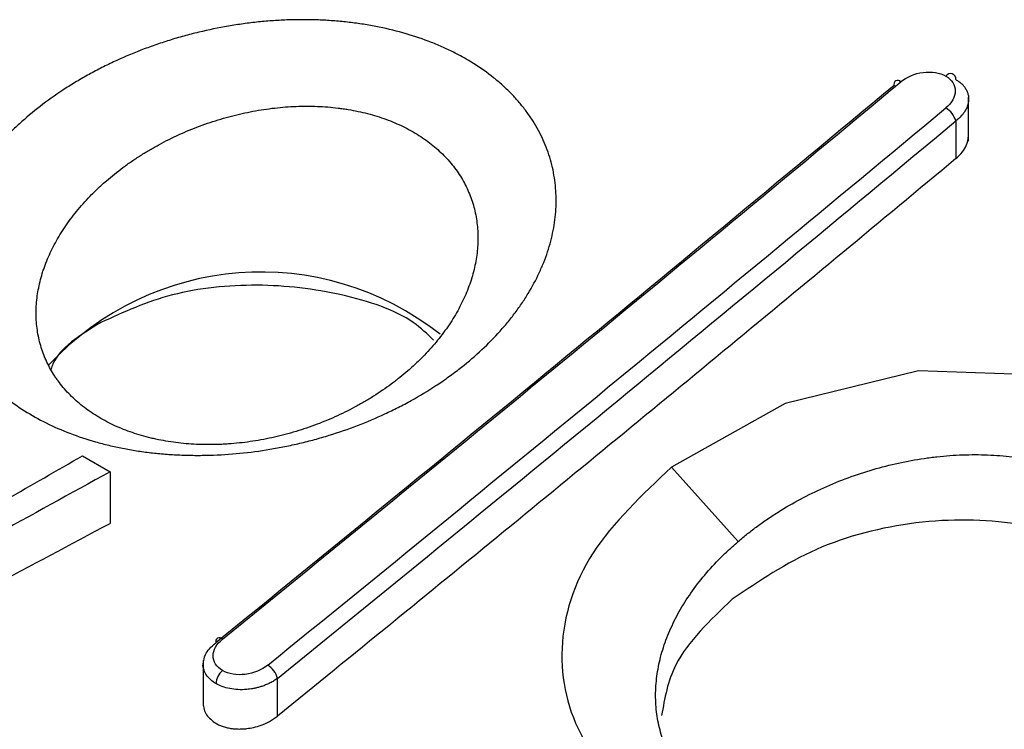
# Model space of a CAD drawing. Header units: millimetres. Extents: x -0.57 to 0.95, y -0.4 to 0.71.
# Tile 151 of 256: x 0.6124 to 0.6293, y -0.2275 to -0.2153. Entities that reach past the tile are written whole.
import ezdxf

# ---------------------------------------------------------------- set-up
doc = ezdxf.new("R2010")
doc.units = ezdxf.units.MM
doc.layers.add('FORMAT', color=7, linetype='Continuous')

msp = doc.modelspace()

# ---------------------------------------------------------------- linework, layer by layer
at = {"layer": 'FORMAT', "color": 7, "linetype": 'Continuous', "lineweight": 25}
for p, q in [((0.628731, -0.217408), (0.628731, -0.216654)), ((0.628512, -0.217063), (0.628512, -0.217712)), ((0.613487, -0.222826), (0.613964, -0.223101)), ((0.623619, -0.223023), (0.624768, -0.2243)), ((0.613964, -0.223101), (0.613964, -0.223989)), ((0.615564, -0.226348), (0.615564, -0.227128)), ((0.616844, -0.227307), (0.616844, -0.226657))]:
    msp.add_line(p, q, dxfattribs=at)
at = {"layer": 'FORMAT', "color": 7, "linetype": 'Continuous', "lineweight": 25, "flags": 128}
msp.add_lwpolyline([(0.632238, -0.227652), (0.633156, -0.22664), (0.633688, -0.224991), (0.633315, -0.223416), (0.632793, -0.222734), (0.632074, -0.222165), (0.63118, -0.221728), (0.630154, -0.221444), (0.627867, -0.221364), (0.625576, -0.221924), (0.623619, -0.223023), (0.623619, -0.223023)], dxfattribs=at)
at = {"layer": 'FORMAT', "color": 7, "linetype": 'Continuous', "lineweight": 25}
for centre, radius, start, end in [((0.628418, -0.216342), 9.39501973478e-05, 354.845419, 146.617439), ((-0.169941, 0.741511), 1.246429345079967, 309.084929, 309.779169), ((0.627511, -0.216428), 6.37375117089e-05, 36.65031, 200.33805), ((-0.169164, 0.741062), 1.246429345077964, 309.084929, 309.779169), ((0.628138, -0.217172), 0.0003891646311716, 16.333922, 58.814243), ((0.616559, -0.224623), 0.0049595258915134, 51.612578, 137.251672), ((0.615845, -0.226023), 6.54349987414e-05, 38.056538, 199.439344), ((0.616477, -0.226757), 0.0003804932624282, 15.204309, 58.719899), ((0.616096, -0.226764), 0.0003131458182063, 129.558598, 177.076996)]:
    msp.add_arc(centre, radius, start, end, dxfattribs=at)
for points, knots in [([(0.6199602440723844, -0.2213381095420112), (0.6200855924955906, -0.2212409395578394), (0.6202044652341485, -0.2211407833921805), (0.6204294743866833, -0.220934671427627), (0.6205356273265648, -0.2208287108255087), (0.6206852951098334, -0.2206653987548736), (0.6207335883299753, -0.2206102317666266), (0.6208269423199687, -0.2204984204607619), (0.6208719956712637, -0.2204417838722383), (0.6209588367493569, -0.2203269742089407), (0.621000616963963, -0.2202687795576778), (0.6210799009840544, -0.2201522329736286), (0.6211176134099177, -0.2200936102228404), (0.6212247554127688, -0.2199170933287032), (0.6212884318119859, -0.2197982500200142), (0.6213723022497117, -0.2196184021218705), (0.6213983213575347, -0.2195581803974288), (0.6214464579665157, -0.2194371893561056), (0.6214685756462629, -0.219376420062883), (0.6215088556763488, -0.2192543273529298), (0.6215270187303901, -0.2191929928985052), (0.6215593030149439, -0.2190698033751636), (0.621573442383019, -0.2190077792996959), (0.6215973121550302, -0.2188846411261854), (0.6216071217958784, -0.2188232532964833), (0.6216225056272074, -0.2187009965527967), (0.6216280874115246, -0.2186401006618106), (0.6216385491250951, -0.2184581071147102), (0.6216371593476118, -0.2183377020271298), (0.6216224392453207, -0.2181584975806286), (0.621615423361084, -0.2180989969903), (0.621597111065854, -0.2179804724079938), (0.6215858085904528, -0.2179214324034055), (0.6215588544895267, -0.2178039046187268), (0.6215431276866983, -0.2177452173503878), (0.6215076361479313, -0.2176297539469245), (0.6214878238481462, -0.2175727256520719), (0.6214441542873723, -0.2174601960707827), (0.6214202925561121, -0.2174046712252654), (0.6213685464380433, -0.2172950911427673), (0.6213406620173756, -0.2172410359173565), (0.6212808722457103, -0.2171343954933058), (0.6212489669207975, -0.2170818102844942), (0.6211811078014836, -0.2169781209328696), (0.621145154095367, -0.2169270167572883), (0.6210691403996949, -0.2168263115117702), (0.6210290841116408, -0.2167767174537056), (0.6209447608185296, -0.2166790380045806), (0.6209004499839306, -0.2166309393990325), (0.6208087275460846, -0.2165374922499), (0.6207611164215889, -0.2164919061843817), (0.6206625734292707, -0.2164031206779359), (0.6206116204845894, -0.216359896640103), (0.6204537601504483, -0.2162337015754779), (0.6203418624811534, -0.2161541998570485), (0.6201639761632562, -0.2160419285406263), (0.6201030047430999, -0.2160056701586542), (0.6199776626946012, -0.2159355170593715), (0.6199133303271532, -0.215901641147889), (0.6197810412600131, -0.2158362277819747), (0.6197135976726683, -0.2158049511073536), (0.6195765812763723, -0.2157453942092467), (0.6195069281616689, -0.2157170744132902), (0.6192946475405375, -0.2156364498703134), (0.6191486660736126, -0.2155884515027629), (0.6188478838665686, -0.2155038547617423), (0.6186930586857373, -0.2154672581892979), (0.6184939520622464, -0.2154287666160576), (0.6184538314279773, -0.2154214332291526), (0.6183730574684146, -0.2154075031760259), (0.6183323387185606, -0.2154008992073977), (0.6182099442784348, -0.215382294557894), (0.6181279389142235, -0.2153714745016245), (0.6179630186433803, -0.2153529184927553), (0.6178801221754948, -0.2153451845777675), (0.6177134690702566, -0.2153327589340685), (0.6176297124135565, -0.2153280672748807), (0.6174613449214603, -0.2153217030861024), (0.6173767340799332, -0.215320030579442), (0.6172066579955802, -0.2153197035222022), (0.6171211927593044, -0.2153210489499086), (0.6169494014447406, -0.2153267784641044), (0.6168630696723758, -0.2153311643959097), (0.6166895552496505, -0.2153430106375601), (0.6166022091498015, -0.215350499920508), (0.6164286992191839, -0.2153683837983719), (0.6163421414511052, -0.2153788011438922), (0.616169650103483, -0.215402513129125), (0.6160836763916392, -0.2154158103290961), (0.6158265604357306, -0.2154599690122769), (0.6156562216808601, -0.2154950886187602), (0.6154023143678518, -0.2155562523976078), (0.6153179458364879, -0.2155780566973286), (0.6151497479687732, -0.2156245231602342), (0.6150659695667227, -0.2156491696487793), (0.6148987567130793, -0.2157014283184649), (0.6148157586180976, -0.2157289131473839), (0.6146519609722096, -0.2157862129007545), (0.6145709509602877, -0.2158160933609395), (0.6143307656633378, -0.2159092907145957), (0.6141742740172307, -0.2159762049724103), (0.613944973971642, -0.2160836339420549), (0.6138694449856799, -0.2161206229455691), (0.613720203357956, -0.2161969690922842), (0.6136464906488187, -0.216236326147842), (0.6135009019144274, -0.2163174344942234), (0.6134290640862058, -0.2163591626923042), (0.613287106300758, -0.2164451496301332), (0.613217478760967, -0.2164891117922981), (0.6130133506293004, -0.2166233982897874), (0.6128830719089, -0.2167163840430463), (0.6127586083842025, -0.2168126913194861)], [0.0174466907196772, 0.0174466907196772, 0.0174466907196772, 0.0174466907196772, 0.0179683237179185, 0.0179683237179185, 0.0184899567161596, 0.0184899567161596, 0.0187507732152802, 0.0187507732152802, 0.0190115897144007, 0.0190115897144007, 0.0192724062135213, 0.0192724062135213, 0.0195332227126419, 0.0195332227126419, 0.0200548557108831, 0.0200548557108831, 0.0203156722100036, 0.0203156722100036, 0.0205764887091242, 0.0205764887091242, 0.0208373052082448, 0.0208373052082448, 0.0210981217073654, 0.0210981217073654, 0.021358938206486, 0.021358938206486, 0.0216197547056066, 0.0216197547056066, 0.0221413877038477, 0.0221413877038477, 0.0224022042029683, 0.0224022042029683, 0.0226630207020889, 0.0226630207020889, 0.0229238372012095, 0.0229238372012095, 0.02318465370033, 0.02318465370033, 0.0234454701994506, 0.0234454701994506, 0.0237062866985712, 0.0237062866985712, 0.0239671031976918, 0.0239671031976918, 0.0242279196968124, 0.0242279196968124, 0.0244887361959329, 0.0244887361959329, 0.0247495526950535, 0.0247495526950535, 0.0250103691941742, 0.0250103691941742, 0.0252711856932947, 0.0252711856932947, 0.0257928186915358, 0.0257928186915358, 0.0260536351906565, 0.0260536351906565, 0.0263144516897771, 0.0263144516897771, 0.0265752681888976, 0.0265752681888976, 0.0268360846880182, 0.0268360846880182, 0.0273577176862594, 0.0273577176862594, 0.0278793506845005, 0.0278793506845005, 0.0280097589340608, 0.0280097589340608, 0.0281401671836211, 0.0281401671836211, 0.0284009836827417, 0.0284009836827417, 0.0286618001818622, 0.0286618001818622, 0.0289226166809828, 0.0289226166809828, 0.0291834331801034, 0.0291834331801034, 0.029444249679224, 0.029444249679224, 0.0297050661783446, 0.0297050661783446, 0.0299658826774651, 0.0299658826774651, 0.0302266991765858, 0.0302266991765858, 0.0304875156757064, 0.0304875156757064, 0.0310091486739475, 0.0310091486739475, 0.031269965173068, 0.031269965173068, 0.0315307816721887, 0.0315307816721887, 0.0317915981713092, 0.0317915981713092, 0.0320524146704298, 0.0320524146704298, 0.032574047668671, 0.032574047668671, 0.0328348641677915, 0.0328348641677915, 0.0330956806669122, 0.0330956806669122, 0.0333564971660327, 0.0333564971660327, 0.0336173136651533, 0.0336173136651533, 0.0341389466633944, 0.0341389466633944, 0.0341389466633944, 0.0341389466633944]), ([(0.6275618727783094, -0.2163900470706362), (0.6276629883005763, -0.216305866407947), (0.6278043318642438, -0.2162461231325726), (0.6280909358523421, -0.2162083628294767), (0.6282367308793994, -0.2162313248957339), (0.628339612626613, -0.2162907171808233)], [0, 0, 0, 0, 0.5, 0.5, 1, 1, 1, 1]), ([(0.6283396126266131, -0.2162907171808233), (0.6284439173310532, -0.2163509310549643), (0.6285016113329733, -0.2164454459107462), (0.6284998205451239, -0.216648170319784), (0.6284401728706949, -0.216755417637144), (0.6283396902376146, -0.2168390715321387)], [0, 0, 0, 0, 0.5, 0.5, 1, 1, 1, 1]), ([(0.6285116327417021, -0.2163508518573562), (0.6285300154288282, -0.2163622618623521), (0.6285670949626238, -0.2163852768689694), (0.6286146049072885, -0.2164257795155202), (0.6286556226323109, -0.2164706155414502), (0.6286887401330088, -0.2165198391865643), (0.6287130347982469, -0.2165728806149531), (0.6287286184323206, -0.2166291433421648), (0.6287303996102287, -0.2166682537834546), (0.6287312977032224, -0.2166879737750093)], [0, 0, 0, 0, 0.135699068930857, 0.2737172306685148, 0.4140966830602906, 0.5568775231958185, 0.7020978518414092, 0.8497938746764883, 1, 1, 1, 1]), ([(0.6287312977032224, -0.2166879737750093), (0.628730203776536, -0.2167075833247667), (0.6287278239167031, -0.2167502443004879), (0.6287080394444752, -0.2168198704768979), (0.6286694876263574, -0.2168979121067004), (0.6286066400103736, -0.2169824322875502), (0.6285444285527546, -0.2170348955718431), (0.6285116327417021, -0.2170625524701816)], [0, 0, 0, 0, 0.1480352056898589, 0.3220536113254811, 0.5220590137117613, 0.7480454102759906, 0.9999999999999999, 0.9999999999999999, 0.9999999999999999, 0.9999999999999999]), ([(0.6127586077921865, -0.2168126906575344), (0.6126341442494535, -0.2169089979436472), (0.6125154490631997, -0.21700864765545), (0.6123461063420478, -0.2171631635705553), (0.6122911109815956, -0.2172155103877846), (0.6121840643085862, -0.2173219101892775), (0.6121320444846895, -0.2173759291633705), (0.612030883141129, -0.2174858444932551), (0.6119820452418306, -0.2175414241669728), (0.6118883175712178, -0.2176532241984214), (0.6118433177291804, -0.2177095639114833), (0.6117139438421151, -0.2178797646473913), (0.6116351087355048, -0.2179948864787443), (0.611527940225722, -0.2181700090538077), (0.6114940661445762, -0.2182287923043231), (0.6114300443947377, -0.2183471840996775), (0.6113998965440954, -0.2184067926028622), (0.6113433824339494, -0.2185268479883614), (0.6113170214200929, -0.2185872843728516), (0.6112803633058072, -0.218678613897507), (0.6112686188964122, -0.2187091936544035), (0.6112462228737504, -0.2187702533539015), (0.6112355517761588, -0.218800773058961), (0.6111848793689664, -0.2189532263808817), (0.611152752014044, -0.2190748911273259), (0.6111050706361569, -0.2193175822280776), (0.6110895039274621, -0.2194386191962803), (0.6110786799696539, -0.2196197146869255), (0.6110771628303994, -0.2196800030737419), (0.61107837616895, -0.219800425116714), (0.6110811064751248, -0.2198605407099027), (0.611090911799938, -0.2199806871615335), (0.6110980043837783, -0.2200406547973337), (0.6111163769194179, -0.2201589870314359), (0.6111276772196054, -0.220217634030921), (0.6111678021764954, -0.2203916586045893), (0.6112028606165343, -0.2205054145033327), (0.6112678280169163, -0.2206725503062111), (0.6112915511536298, -0.2207276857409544), (0.6113431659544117, -0.2208367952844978), (0.6113710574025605, -0.2208907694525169), (0.611431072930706, -0.2209975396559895), (0.6114631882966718, -0.2210503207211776), (0.6115146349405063, -0.2211286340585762), (0.6115323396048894, -0.2211546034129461), (0.6115686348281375, -0.2212059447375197), (0.6115872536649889, -0.221231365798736), (0.6116826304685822, -0.2213570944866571), (0.6117662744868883, -0.2214535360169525), (0.6119479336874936, -0.2216382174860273), (0.612045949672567, -0.2217264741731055), (0.6122564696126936, -0.2218947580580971), (0.6123689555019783, -0.221974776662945), (0.6126090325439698, -0.2221263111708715), (0.6127345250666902, -0.2221964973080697), (0.6129959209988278, -0.2223260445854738), (0.6131318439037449, -0.2223854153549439), (0.6134140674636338, -0.2224934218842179), (0.6135603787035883, -0.2225420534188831), (0.6137498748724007, -0.2225959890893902), (0.6137881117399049, -0.2226064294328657), (0.6138652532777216, -0.2226266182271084), (0.6139041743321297, -0.2226363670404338), (0.6140212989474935, -0.2226644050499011), (0.6141000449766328, -0.2226815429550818), (0.6142588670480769, -0.2227127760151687), (0.6143389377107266, -0.2227268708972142), (0.6145003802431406, -0.2227520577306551), (0.61458175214, -0.2227631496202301), (0.6147457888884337, -0.2227823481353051), (0.6148284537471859, -0.2227904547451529), (0.6149950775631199, -0.2228036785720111), (0.6150790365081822, -0.2228087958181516), (0.6152482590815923, -0.2228160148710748), (0.6153335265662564, -0.2228181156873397), (0.6154624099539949, -0.2228189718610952), (0.615505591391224, -0.2228188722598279), (0.6155919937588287, -0.2228179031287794), (0.6156351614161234, -0.2228170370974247), (0.6158509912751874, -0.2228107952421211), (0.6160234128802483, -0.222799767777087), (0.616367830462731, -0.2227659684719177), (0.616539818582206, -0.2227432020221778), (0.6167974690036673, -0.2227002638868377), (0.616883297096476, -0.222684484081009), (0.6170548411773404, -0.2226499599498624), (0.6171405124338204, -0.2226312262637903), (0.6173119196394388, -0.2225907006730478), (0.6173970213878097, -0.2225690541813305), (0.6175655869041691, -0.2225231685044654), (0.6176491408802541, -0.2224989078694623), (0.6178975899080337, -0.2224222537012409), (0.6180603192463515, -0.2223659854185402), (0.6183800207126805, -0.2222432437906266), (0.6185370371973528, -0.2221767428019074), (0.6187680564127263, -0.2220692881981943), (0.6188443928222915, -0.2220321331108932), (0.6189954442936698, -0.2219552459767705), (0.6190697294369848, -0.2219157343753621), (0.6192887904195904, -0.2217940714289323), (0.6194301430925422, -0.2217086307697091), (0.6196346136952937, -0.2215743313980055), (0.6197015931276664, -0.2215284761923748), (0.6198331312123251, -0.2214346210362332), (0.6198975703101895, -0.2213866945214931), (0.619960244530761, -0.2213381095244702)], [0.0007544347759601, 0.0007544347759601, 0.0007544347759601, 0.0007544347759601, 0.0012760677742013, 0.0012760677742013, 0.0015368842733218, 0.0015368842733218, 0.0017977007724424, 0.0017977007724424, 0.002058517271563, 0.002058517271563, 0.0023193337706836, 0.0023193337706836, 0.0028409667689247, 0.0028409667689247, 0.0031017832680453, 0.0031017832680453, 0.0033625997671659, 0.0033625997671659, 0.0036234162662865, 0.0036234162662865, 0.0037538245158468, 0.0037538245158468, 0.0038842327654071, 0.0038842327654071, 0.0044058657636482, 0.0044058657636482, 0.0049274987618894, 0.0049274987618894, 0.00518831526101, 0.00518831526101, 0.0054491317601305, 0.0054491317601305, 0.0057099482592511, 0.0057099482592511, 0.0059707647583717, 0.0059707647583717, 0.0064923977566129, 0.0064923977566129, 0.0067532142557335, 0.0067532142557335, 0.007014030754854, 0.007014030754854, 0.0072748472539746, 0.0072748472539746, 0.0074052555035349, 0.0074052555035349, 0.0075356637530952, 0.0075356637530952, 0.0080572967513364, 0.0080572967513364, 0.0085789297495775, 0.0085789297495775, 0.0091005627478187, 0.0091005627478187, 0.0096221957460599, 0.0096221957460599, 0.010143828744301, 0.010143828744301, 0.0106654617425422, 0.0106654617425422, 0.0107958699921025, 0.0107958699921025, 0.0109262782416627, 0.0109262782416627, 0.0111870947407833, 0.0111870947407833, 0.0114479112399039, 0.0114479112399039, 0.0117087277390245, 0.0117087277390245, 0.0119695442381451, 0.0119695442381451, 0.0122303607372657, 0.0122303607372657, 0.0124911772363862, 0.0124911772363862, 0.0126215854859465, 0.0126215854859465, 0.0127519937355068, 0.0127519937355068, 0.013273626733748, 0.013273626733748, 0.0137952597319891, 0.0137952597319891, 0.0140560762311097, 0.0140560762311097, 0.0143168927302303, 0.0143168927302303, 0.0145777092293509, 0.0145777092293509, 0.0148385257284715, 0.0148385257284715, 0.0153601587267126, 0.0153601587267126, 0.0158817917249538, 0.0158817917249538, 0.0161426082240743, 0.0161426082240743, 0.016403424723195, 0.016403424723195, 0.0169250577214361, 0.0169250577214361, 0.0171858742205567, 0.0171858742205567, 0.0174466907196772, 0.0174466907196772, 0.0174466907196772, 0.0174466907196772]), ([(0.6139020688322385, -0.2180912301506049), (0.6139916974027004, -0.2180136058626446), (0.6140855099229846, -0.2179383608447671), (0.6142324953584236, -0.2178292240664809), (0.6142826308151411, -0.2177934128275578), (0.6143848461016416, -0.2177231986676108), (0.6144365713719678, -0.217689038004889), (0.6145413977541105, -0.2176224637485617), (0.6145944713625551, -0.2175900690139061), (0.6147019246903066, -0.2175270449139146), (0.6147563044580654, -0.2174964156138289), (0.614921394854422, -0.2174071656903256), (0.6150340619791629, -0.2173511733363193), (0.6152069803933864, -0.2172725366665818), (0.6152653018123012, -0.2172472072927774), (0.6153832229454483, -0.2171983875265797), (0.615442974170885, -0.2171748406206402), (0.6155633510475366, -0.2171297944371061), (0.6156236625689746, -0.2171084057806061), (0.6157447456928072, -0.2170677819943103), (0.6158054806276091, -0.2170485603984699), (0.6159882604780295, -0.2169941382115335), (0.6161108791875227, -0.2169621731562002), (0.6162959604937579, -0.2169207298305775), (0.6163578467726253, -0.2169080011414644), (0.6164820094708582, -0.2168847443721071), (0.6165443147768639, -0.2168742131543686), (0.6166692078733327, -0.2168554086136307), (0.6167320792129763, -0.2168471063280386), (0.616856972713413, -0.2168329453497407), (0.6169191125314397, -0.2168270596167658), (0.6170427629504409, -0.2168176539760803), (0.6171042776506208, -0.2168141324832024), (0.6172266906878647, -0.2168094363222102), (0.6172875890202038, -0.2168082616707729), (0.6174087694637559, -0.2168082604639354), (0.6174690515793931, -0.2168094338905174), (0.6175889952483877, -0.2168141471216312), (0.6176486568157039, -0.216817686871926), (0.6177673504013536, -0.2168271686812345), (0.6178263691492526, -0.21683310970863), (0.6179144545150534, -0.2168438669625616), (0.6179437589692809, -0.216847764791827), (0.6180018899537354, -0.2168561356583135), (0.6180307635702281, -0.2168606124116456), (0.6181740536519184, -0.216884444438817), (0.6182854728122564, -0.2169081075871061), (0.6185019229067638, -0.2169644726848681), (0.6186069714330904, -0.216997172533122), (0.6187597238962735, -0.2170530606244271), (0.6188098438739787, -0.2170728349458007), (0.618908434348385, -0.217114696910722), (0.6189569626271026, -0.2171368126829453), (0.6190521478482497, -0.217183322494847), (0.6190984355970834, -0.2172075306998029), (0.6191886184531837, -0.217257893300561), (0.6192324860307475, -0.2172840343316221), (0.6193604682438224, -0.2173652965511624), (0.6194409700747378, -0.217423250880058), (0.6195545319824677, -0.217515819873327), (0.6195911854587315, -0.2175476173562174), (0.6196620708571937, -0.217613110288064), (0.6196963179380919, -0.2176468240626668), (0.6197622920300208, -0.217716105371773), (0.6197941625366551, -0.2177518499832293), (0.619854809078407, -0.2178246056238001), (0.6198836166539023, -0.2178616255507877), (0.6199382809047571, -0.2179369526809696), (0.6199641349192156, -0.217975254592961), (0.6200129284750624, -0.2180531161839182), (0.6200358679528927, -0.2180926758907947), (0.6200788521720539, -0.2181730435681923), (0.6200988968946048, -0.2182138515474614), (0.6201360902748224, -0.2182967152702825), (0.6201532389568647, -0.2183387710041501), (0.6201846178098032, -0.2184241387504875), (0.6201988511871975, -0.2184674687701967), (0.6202243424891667, -0.2185553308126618), (0.620235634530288, -0.2186000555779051), (0.6202549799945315, -0.2186897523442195), (0.6202630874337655, -0.2187348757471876), (0.6202762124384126, -0.2188255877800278), (0.6202812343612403, -0.2188711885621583), (0.6202917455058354, -0.2190087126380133), (0.6202926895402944, -0.2191013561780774), (0.6202850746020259, -0.2192417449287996), (0.620281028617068, -0.2192887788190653), (0.6202698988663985, -0.2193833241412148), (0.6202628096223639, -0.219430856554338), (0.6202455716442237, -0.2195263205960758), (0.6202353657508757, -0.2195744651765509), (0.6202120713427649, -0.2196702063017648), (0.6201989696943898, -0.2197179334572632), (0.6201699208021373, -0.2198130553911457), (0.6201539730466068, -0.2198604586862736), (0.6201192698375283, -0.2199549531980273), (0.6201005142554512, -0.2200020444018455), (0.6200400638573, -0.220142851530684), (0.6199941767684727, -0.2202361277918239), (0.6199169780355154, -0.2203750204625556), (0.6198898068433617, -0.2204212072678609), (0.6198326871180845, -0.220513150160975), (0.6198025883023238, -0.2205591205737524), (0.6197400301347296, -0.2206499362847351), (0.6197075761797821, -0.2206947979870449), (0.6196403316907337, -0.2207834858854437), (0.6196055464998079, -0.2208273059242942), (0.6194977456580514, -0.2209572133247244), (0.6194212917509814, -0.2210417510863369), (0.6192880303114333, -0.2211774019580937), (0.6192338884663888, -0.2212297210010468), (0.6191778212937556, -0.2212811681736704)], [0.0176320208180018, 0.0176320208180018, 0.0176320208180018, 0.0176320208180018, 0.018153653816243, 0.018153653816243, 0.0184144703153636, 0.0184144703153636, 0.0186752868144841, 0.0186752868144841, 0.0189361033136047, 0.0189361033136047, 0.0191969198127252, 0.0191969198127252, 0.0197185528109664, 0.0197185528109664, 0.019979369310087, 0.019979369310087, 0.0202401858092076, 0.0202401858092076, 0.0205010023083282, 0.0205010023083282, 0.0207618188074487, 0.0207618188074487, 0.0212834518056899, 0.0212834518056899, 0.0215442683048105, 0.0215442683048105, 0.0218050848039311, 0.0218050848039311, 0.0220659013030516, 0.0220659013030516, 0.0223267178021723, 0.0223267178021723, 0.0225875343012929, 0.0225875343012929, 0.0228483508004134, 0.0228483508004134, 0.023109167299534, 0.023109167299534, 0.0233699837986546, 0.0233699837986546, 0.0236308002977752, 0.0236308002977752, 0.0237612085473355, 0.0237612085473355, 0.0238916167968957, 0.0238916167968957, 0.0244132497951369, 0.0244132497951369, 0.024934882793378, 0.024934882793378, 0.0251956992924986, 0.0251956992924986, 0.0254565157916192, 0.0254565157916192, 0.0257173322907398, 0.0257173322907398, 0.0259781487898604, 0.0259781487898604, 0.0264997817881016, 0.0264997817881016, 0.0267605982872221, 0.0267605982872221, 0.0270214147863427, 0.0270214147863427, 0.0272822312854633, 0.0272822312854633, 0.0275430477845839, 0.0275430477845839, 0.0278038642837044, 0.0278038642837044, 0.028064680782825, 0.028064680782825, 0.0283254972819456, 0.0283254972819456, 0.0285863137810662, 0.0285863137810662, 0.0288471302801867, 0.0288471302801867, 0.0291079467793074, 0.0291079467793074, 0.0293687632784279, 0.0293687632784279, 0.0296295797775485, 0.0296295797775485, 0.0301512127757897, 0.0301512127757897, 0.0304120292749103, 0.0304120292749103, 0.0306728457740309, 0.0306728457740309, 0.0309336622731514, 0.0309336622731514, 0.031194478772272, 0.031194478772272, 0.0314552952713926, 0.0314552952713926, 0.0317161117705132, 0.0317161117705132, 0.0322377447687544, 0.0322377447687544, 0.0324985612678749, 0.0324985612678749, 0.0327593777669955, 0.0327593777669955, 0.033020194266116, 0.033020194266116, 0.0332810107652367, 0.0332810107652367, 0.0338026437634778, 0.0338026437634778, 0.0341389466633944, 0.0341389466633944, 0.0341389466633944, 0.0341389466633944]), ([(0.6285116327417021, -0.2177118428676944), (0.6285514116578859, -0.2176744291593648), (0.6286256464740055, -0.2176046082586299), (0.6287084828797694, -0.2174703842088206), (0.6287218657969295, -0.2173755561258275), (0.6287298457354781, -0.2173190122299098)], [0, 0, 0, 0, 0.3179146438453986, 0.5932875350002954, 1, 1, 1, 1]), ([(0.6285116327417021, -0.2177118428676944), (0.627864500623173, -0.218249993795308), (0.6265702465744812, -0.2193262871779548), (0.6246273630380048, -0.2209336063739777), (0.6226834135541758, -0.2225357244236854), (0.620738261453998, -0.2241319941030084), (0.6187920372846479, -0.2257230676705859), (0.617493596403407, -0.2267790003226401), (0.6168443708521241, -0.2273069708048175)], [0, 0, 0, 0, 0.1666688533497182, 0.3333350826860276, 0.5000000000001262, 0.6666649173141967, 0.8333311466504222, 1, 1, 1, 1]), ([(0.6190833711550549, -0.2213654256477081), (0.6190382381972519, -0.2214045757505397), (0.618991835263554, -0.2214432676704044), (0.6188971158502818, -0.2215191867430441), (0.6188488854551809, -0.2215563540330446), (0.6187016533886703, -0.2216654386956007), (0.618599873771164, -0.2217351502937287), (0.6184421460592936, -0.2218349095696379), (0.6183886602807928, -0.2218673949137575), (0.6182799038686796, -0.2219307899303), (0.6182249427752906, -0.2219615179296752), (0.6180586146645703, -0.2220506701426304), (0.6179455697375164, -0.2221062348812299), (0.6177154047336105, -0.2222096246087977), (0.6175982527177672, -0.2222574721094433), (0.6174193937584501, -0.2223234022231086), (0.6173592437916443, -0.2223444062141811), (0.617237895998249, -0.2223844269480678), (0.6171766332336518, -0.2224034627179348), (0.6170532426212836, -0.2224394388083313), (0.6169915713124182, -0.222456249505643), (0.6168680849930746, -0.2224876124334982), (0.6168063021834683, -0.2225021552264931), (0.6166208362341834, -0.2225424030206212), (0.6164970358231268, -0.2225647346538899), (0.6162491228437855, -0.2226003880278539), (0.6161250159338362, -0.2226137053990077), (0.6159696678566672, -0.2226245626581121), (0.6159385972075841, -0.2226264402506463), (0.6158764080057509, -0.2226296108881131), (0.615845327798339, -0.2226308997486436), (0.6157525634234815, -0.2226338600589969), (0.6156911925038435, -0.2226346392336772), (0.6155693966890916, -0.2226338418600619), (0.6155089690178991, -0.222632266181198), (0.6153890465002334, -0.2226267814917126), (0.6153295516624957, -0.2226228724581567), (0.6152114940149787, -0.2226127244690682), (0.6151529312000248, -0.2226064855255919), (0.615036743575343, -0.2225916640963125), (0.6149791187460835, -0.2225830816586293), (0.6148648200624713, -0.2225635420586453), (0.6148081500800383, -0.2225525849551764), (0.6147238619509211, -0.2225343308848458), (0.6146958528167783, -0.2225279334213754), (0.614640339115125, -0.2225145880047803), (0.6146128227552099, -0.2225076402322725), (0.6144764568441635, -0.222471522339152), (0.6143711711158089, -0.2224382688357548), (0.6141680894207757, -0.2223632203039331), (0.6140702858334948, -0.2223214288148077), (0.6138822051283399, -0.2222292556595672), (0.6137919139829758, -0.2221788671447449), (0.6136191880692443, -0.2220692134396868), (0.6135382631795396, -0.2220109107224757), (0.6133868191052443, -0.2218875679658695), (0.6133163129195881, -0.2218225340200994), (0.6131856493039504, -0.2216857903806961), (0.613125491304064, -0.2216140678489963), (0.6130569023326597, -0.2215201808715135), (0.6130435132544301, -0.2215011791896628), (0.6130174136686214, -0.2214627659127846), (0.6130046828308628, -0.2214433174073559), (0.6129676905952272, -0.2213846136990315), (0.61294460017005, -0.2213449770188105), (0.6129014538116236, -0.2212646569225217), (0.6128814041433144, -0.2212239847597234), (0.6128443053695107, -0.2211416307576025), (0.6128272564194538, -0.2210999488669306), (0.6127805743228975, -0.2209733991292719), (0.6127553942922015, -0.2208870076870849), (0.6127265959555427, -0.220754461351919), (0.6127184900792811, -0.2207097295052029), (0.6127053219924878, -0.220619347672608), (0.6127002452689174, -0.220573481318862), (0.6126932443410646, -0.2204814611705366), (0.612691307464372, -0.2204353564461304), (0.612690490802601, -0.2203428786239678), (0.6126916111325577, -0.2202965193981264), (0.6126994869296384, -0.2201570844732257), (0.6127107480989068, -0.2200636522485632), (0.6127451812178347, -0.2198758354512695), (0.6127683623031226, -0.2197814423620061), (0.6128049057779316, -0.21966285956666), (0.6128126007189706, -0.2196391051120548), (0.6128287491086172, -0.2195915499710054), (0.6128372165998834, -0.2195677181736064), (0.6128636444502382, -0.219496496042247), (0.6128826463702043, -0.2194493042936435), (0.6129233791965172, -0.2193554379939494), (0.6129451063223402, -0.2193087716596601), (0.6129912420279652, -0.2192159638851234), (0.6130156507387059, -0.2191698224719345), (0.6130928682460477, -0.2190321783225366), (0.6131496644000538, -0.2189414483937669), (0.6132428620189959, -0.2188069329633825), (0.6132752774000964, -0.2187623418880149), (0.6133427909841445, -0.2186737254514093), (0.6133779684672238, -0.2186296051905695), (0.6134508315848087, -0.2185422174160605), (0.6134882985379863, -0.2184992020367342), (0.6135653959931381, -0.2184143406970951), (0.6136050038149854, -0.2183725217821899), (0.6136967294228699, -0.218279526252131), (0.6137494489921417, -0.2182286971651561), (0.6138038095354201, -0.2181788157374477)], [0.0009483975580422, 0.0009483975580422, 0.0009483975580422, 0.0009483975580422, 0.0012092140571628, 0.0012092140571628, 0.0014700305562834, 0.0014700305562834, 0.0019916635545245, 0.0019916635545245, 0.0022524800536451, 0.0022524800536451, 0.0025132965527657, 0.0025132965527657, 0.0030349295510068, 0.0030349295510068, 0.003556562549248, 0.003556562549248, 0.0038173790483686, 0.0038173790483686, 0.0040781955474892, 0.0040781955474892, 0.0043390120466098, 0.0043390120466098, 0.0045998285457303, 0.0045998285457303, 0.0051214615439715, 0.0051214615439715, 0.0056430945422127, 0.0056430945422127, 0.005773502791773, 0.005773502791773, 0.0059039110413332, 0.0059039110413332, 0.0061647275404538, 0.0061647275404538, 0.0064255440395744, 0.0064255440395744, 0.006686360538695, 0.006686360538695, 0.0069471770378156, 0.0069471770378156, 0.0072079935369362, 0.0072079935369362, 0.0074688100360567, 0.0074688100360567, 0.007599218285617, 0.007599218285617, 0.0077296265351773, 0.0077296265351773, 0.0082512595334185, 0.0082512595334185, 0.0087728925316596, 0.0087728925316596, 0.0092945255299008, 0.0092945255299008, 0.009816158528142, 0.009816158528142, 0.0103377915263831, 0.0103377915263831, 0.0108594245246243, 0.0108594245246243, 0.0109898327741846, 0.0109898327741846, 0.0111202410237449, 0.0111202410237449, 0.0113810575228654, 0.0113810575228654, 0.011641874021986, 0.011641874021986, 0.0119026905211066, 0.0119026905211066, 0.0124243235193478, 0.0124243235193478, 0.0126851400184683, 0.0126851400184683, 0.0129459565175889, 0.0129459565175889, 0.0132067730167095, 0.0132067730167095, 0.0134675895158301, 0.0134675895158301, 0.0139892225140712, 0.0139892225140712, 0.0145108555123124, 0.0145108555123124, 0.0146412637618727, 0.0146412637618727, 0.014771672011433, 0.014771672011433, 0.0150324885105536, 0.0150324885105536, 0.0152933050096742, 0.0152933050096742, 0.0155541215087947, 0.0155541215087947, 0.0160757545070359, 0.0160757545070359, 0.0163365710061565, 0.0163365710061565, 0.0165973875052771, 0.0165973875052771, 0.0168582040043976, 0.0168582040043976, 0.0171190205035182, 0.0171190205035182, 0.0174466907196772, 0.0174466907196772, 0.0174466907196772, 0.0174466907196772]), ([(0.6195262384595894, -0.220834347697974), (0.6194182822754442, -0.2207300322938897), (0.619055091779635, -0.2203790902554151), (0.6179636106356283, -0.2200113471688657), (0.6165006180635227, -0.2198347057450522), (0.6149788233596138, -0.2199946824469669), (0.6141954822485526, -0.2203537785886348), (0.6138038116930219, -0.2205333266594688)], [0, 0, 0, 0, 0.0956300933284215, 0.3217225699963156, 0.5478150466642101, 0.773907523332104, 1, 1, 1, 1]), ([(0.6138038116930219, -0.2205333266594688), (0.6134489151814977, -0.2207513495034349), (0.613055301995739, -0.2209931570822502), (0.612958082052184, -0.2213058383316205), (0.6129485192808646, -0.2213365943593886)], [0, 0, 0, 0, 0.9016377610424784, 1, 1, 1, 1]), ([(0.6108674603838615, -0.2243318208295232), (0.611304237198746, -0.2240813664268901), (0.6121777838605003, -0.2235804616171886), (0.6130509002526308, -0.2230778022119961), (0.6134874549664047, -0.22282647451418)], [0, 0, 0, 0, 0.5000039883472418, 1, 1, 1, 1]), ([(0.6247676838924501, -0.2243002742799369), (0.6248205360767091, -0.2242549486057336), (0.6248746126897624, -0.2242103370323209), (0.6249852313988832, -0.2241225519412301), (0.6250417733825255, -0.2240793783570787), (0.6251573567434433, -0.2239944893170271), (0.6252163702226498, -0.2239527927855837), (0.6253370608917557, -0.2238708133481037), (0.6253983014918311, -0.223830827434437), (0.6255841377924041, -0.2237142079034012), (0.625711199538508, -0.2236406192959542), (0.6259713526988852, -0.2235017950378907), (0.6261044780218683, -0.2234365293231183), (0.6263768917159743, -0.2233143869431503), (0.6265161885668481, -0.2232575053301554), (0.6268011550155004, -0.2231524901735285), (0.6269445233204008, -0.2231052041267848), (0.6272330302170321, -0.2230207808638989), (0.6273781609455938, -0.2229836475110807), (0.6276701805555, -0.2229195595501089), (0.627817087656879, -0.2228926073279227), (0.6280018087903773, -0.222865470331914), (0.6280388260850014, -0.2228603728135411), (0.6281129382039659, -0.2228508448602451), (0.6281500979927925, -0.2228464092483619), (0.6282612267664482, -0.2228341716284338), (0.6283348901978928, -0.222827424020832), (0.6284815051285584, -0.2228166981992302), (0.6285544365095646, -0.2228127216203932), (0.6286995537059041, -0.2228075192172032), (0.6287717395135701, -0.2228062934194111), (0.6289153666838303, -0.2228065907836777), (0.6289868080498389, -0.222808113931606), (0.6291289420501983, -0.2228139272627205), (0.6291996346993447, -0.2228182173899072), (0.6293402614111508, -0.2228296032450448), (0.6294102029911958, -0.2228367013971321), (0.6295492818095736, -0.2228537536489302), (0.6296185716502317, -0.2228637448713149), (0.6297546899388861, -0.2228863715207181), (0.6298218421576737, -0.222899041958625), (0.6299541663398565, -0.2229270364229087), (0.6300193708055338, -0.2229423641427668), (0.6302121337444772, -0.2229923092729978), (0.6303368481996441, -0.2230308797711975), (0.6305181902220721, -0.2230967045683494), (0.6305776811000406, -0.2231199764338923), (0.6306947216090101, -0.2231692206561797), (0.6307522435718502, -0.2231951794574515), (0.6308654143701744, -0.223249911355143), (0.6309205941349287, -0.2232784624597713), (0.6310279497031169, -0.2233377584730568), (0.6310801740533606, -0.2233685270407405), (0.6312325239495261, -0.2234641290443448), (0.631328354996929, -0.2235322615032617), (0.6315086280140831, -0.223677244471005), (0.6315930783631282, -0.223754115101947), (0.6316913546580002, -0.2238557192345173), (0.6317106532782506, -0.2238763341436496), (0.6317484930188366, -0.2239180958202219), (0.6317670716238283, -0.2239392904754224), (0.6318214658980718, -0.2240034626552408), (0.6318558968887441, -0.2240469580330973), (0.6319212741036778, -0.2241354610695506), (0.6319522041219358, -0.2241804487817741), (0.6320106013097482, -0.2242718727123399), (0.632038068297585, -0.2243183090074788), (0.6321153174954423, -0.2244597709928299), (0.6321599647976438, -0.2245569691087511), (0.6322165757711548, -0.2247070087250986), (0.6322337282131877, -0.2247577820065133), (0.6322568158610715, -0.2248349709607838), (0.632264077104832, -0.224860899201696), (0.6322777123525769, -0.2249131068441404), (0.6322840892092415, -0.2249394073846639), (0.6323017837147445, -0.2250184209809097), (0.6323117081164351, -0.2250713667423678), (0.6323278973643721, -0.2251778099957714), (0.6323341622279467, -0.2252313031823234), (0.6323475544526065, -0.2253925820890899), (0.6323492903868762, -0.2255011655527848), (0.6323385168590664, -0.2257204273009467), (0.6323259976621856, -0.2258311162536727), (0.6323012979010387, -0.2259707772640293), (0.6322958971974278, -0.2259987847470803), (0.632284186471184, -0.2260549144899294), (0.6322778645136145, -0.2260830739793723), (0.6322576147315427, -0.2261673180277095), (0.6322423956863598, -0.2262232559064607), (0.6322085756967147, -0.2263347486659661), (0.6321899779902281, -0.2263902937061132), (0.6321494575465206, -0.226500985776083), (0.6321275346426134, -0.2265561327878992), (0.6320568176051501, -0.2267209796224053), (0.63200308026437, -0.226830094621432), (0.6319125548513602, -0.2269925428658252), (0.6318807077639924, -0.2270465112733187), (0.6318136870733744, -0.2271539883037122), (0.6317784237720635, -0.2272076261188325), (0.6317047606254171, -0.2273140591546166), (0.6316665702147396, -0.2273665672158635), (0.6315873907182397, -0.2274703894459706), (0.6315464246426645, -0.2275216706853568), (0.631419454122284, -0.2276736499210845), (0.6313293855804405, -0.2277724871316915), (0.6311681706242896, -0.2279352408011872), (0.6310998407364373, -0.2280004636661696), (0.631028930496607, -0.2280644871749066)], [0.019997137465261, 0.019997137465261, 0.019997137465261, 0.019997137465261, 0.0202925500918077, 0.0202925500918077, 0.0205879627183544, 0.0205879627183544, 0.0208833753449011, 0.0208833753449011, 0.0211787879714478, 0.0211787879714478, 0.0217696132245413, 0.0217696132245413, 0.0223604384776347, 0.0223604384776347, 0.0229512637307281, 0.0229512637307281, 0.0235420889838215, 0.0235420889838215, 0.0241329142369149, 0.0241329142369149, 0.0247237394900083, 0.0247237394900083, 0.0248714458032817, 0.0248714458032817, 0.025019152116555, 0.025019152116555, 0.0253145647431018, 0.0253145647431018, 0.0256099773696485, 0.0256099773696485, 0.0259053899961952, 0.0259053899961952, 0.0262008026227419, 0.0262008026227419, 0.0264962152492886, 0.0264962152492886, 0.0267916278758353, 0.0267916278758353, 0.027087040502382, 0.027087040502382, 0.0273824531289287, 0.0273824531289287, 0.0276778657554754, 0.0276778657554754, 0.0282686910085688, 0.0282686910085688, 0.0285641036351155, 0.0285641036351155, 0.0288595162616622, 0.0288595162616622, 0.029154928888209, 0.029154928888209, 0.0294503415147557, 0.0294503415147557, 0.0300411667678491, 0.0300411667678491, 0.0306319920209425, 0.0306319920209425, 0.0307796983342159, 0.0307796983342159, 0.0309274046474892, 0.0309274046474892, 0.0312228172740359, 0.0312228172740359, 0.0315182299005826, 0.0315182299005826, 0.0318136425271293, 0.0318136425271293, 0.0324044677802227, 0.0324044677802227, 0.0326998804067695, 0.0326998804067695, 0.0328475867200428, 0.0328475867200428, 0.0329952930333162, 0.0329952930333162, 0.0332907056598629, 0.0332907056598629, 0.0335861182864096, 0.0335861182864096, 0.034176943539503, 0.034176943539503, 0.0347677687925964, 0.0347677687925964, 0.0349154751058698, 0.0349154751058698, 0.0350631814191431, 0.0350631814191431, 0.0353585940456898, 0.0353585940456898, 0.0356540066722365, 0.0356540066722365, 0.0359494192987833, 0.0359494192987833, 0.0365402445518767, 0.0365402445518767, 0.0368356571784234, 0.0368356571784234, 0.0371310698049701, 0.0371310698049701, 0.0374264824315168, 0.0374264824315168, 0.0377218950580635, 0.0377218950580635, 0.0383127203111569, 0.0383127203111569, 0.0387197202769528, 0.0387197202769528, 0.0387197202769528, 0.0387197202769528]), ([(0.623619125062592, -0.2230229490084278), (0.6231153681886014, -0.2234991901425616), (0.6221078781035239, -0.2244516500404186), (0.621589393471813, -0.2261538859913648), (0.6218985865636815, -0.2274925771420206), (0.6225953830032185, -0.228399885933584), (0.6233208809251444, -0.2289732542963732), (0.6242193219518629, -0.2294137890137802), (0.625594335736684, -0.2298007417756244), (0.6275466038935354, -0.2298699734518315), (0.6298321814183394, -0.2293627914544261), (0.6309998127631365, -0.2286175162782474), (0.6315415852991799, -0.228271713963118)], [0, 0, 0, 0, 0.1268837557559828, 0.2537615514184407, 0.3806993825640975, 0.4446120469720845, 0.5084213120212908, 0.5722068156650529, 0.6361777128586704, 0.7631678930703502, 0.8901116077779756, 1, 1, 1, 1]), ([(0.6139635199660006, -0.2231013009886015), (0.6132816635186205, -0.223477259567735), (0.6119179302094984, -0.2242291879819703), (0.610553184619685, -0.2249769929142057), (0.6098708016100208, -0.2253509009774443)], [0, 0, 0, 0, 0.4999925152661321, 1, 1, 1, 1]), ([(0.6098708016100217, -0.2261663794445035), (0.6105531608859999, -0.2258045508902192), (0.6119178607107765, -0.2250809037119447), (0.613281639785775, -0.2243531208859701), (0.613963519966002, -0.2239892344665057)], [0, 0, 0, 0, 0.5000068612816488, 1, 1, 1, 1]), ([(0.6321995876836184, -0.2260807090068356), (0.6321600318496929, -0.225855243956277), (0.6320847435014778, -0.2254261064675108), (0.6316145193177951, -0.2249130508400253), (0.6310555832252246, -0.224493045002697), (0.6303589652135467, -0.224180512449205), (0.629306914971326, -0.2239179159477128), (0.6278276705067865, -0.2239046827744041), (0.6260438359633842, -0.2243589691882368), (0.6251251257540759, -0.2249833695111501), (0.6246649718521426, -0.2252961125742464)], [0, 0, 0, 0, 0.100074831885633, 0.190476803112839, 0.2804096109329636, 0.3706857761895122, 0.4609779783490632, 0.6404928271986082, 0.819933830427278, 1, 1, 1, 1]), ([(0.6309312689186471, -0.2281505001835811), (0.6308781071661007, -0.2281961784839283), (0.6308234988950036, -0.2282412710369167), (0.6307116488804, -0.2283300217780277), (0.630654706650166, -0.2283734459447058), (0.6304808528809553, -0.2285008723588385), (0.6303606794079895, -0.2285822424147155), (0.6301744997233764, -0.2286985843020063), (0.6301113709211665, -0.2287364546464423), (0.6299829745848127, -0.2288103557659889), (0.6299178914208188, -0.2288462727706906), (0.6297211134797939, -0.2289503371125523), (0.6295874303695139, -0.2290151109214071), (0.6293152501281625, -0.2291355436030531), (0.6291767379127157, -0.2291912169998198), (0.628965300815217, -0.2292678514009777), (0.6288942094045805, -0.2292922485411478), (0.6287507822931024, -0.2293387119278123), (0.6286784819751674, -0.2293607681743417), (0.6285324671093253, -0.2294025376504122), (0.6284593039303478, -0.2294220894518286), (0.6283130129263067, -0.2294584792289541), (0.628239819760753, -0.2294753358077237), (0.6280201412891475, -0.2295219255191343), (0.6278735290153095, -0.22954769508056), (0.6275800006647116, -0.2295886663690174), (0.6274330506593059, -0.2296038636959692), (0.6272124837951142, -0.2296185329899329), (0.6271387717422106, -0.2296220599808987), (0.6269918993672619, -0.2296263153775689), (0.6269191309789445, -0.2296270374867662), (0.6267746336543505, -0.2296257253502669), (0.6267029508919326, -0.2296236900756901), (0.6265607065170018, -0.2296168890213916), (0.6264901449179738, -0.2296121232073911), (0.6263501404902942, -0.2295998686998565), (0.6262806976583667, -0.2295923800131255), (0.6261429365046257, -0.2295746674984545), (0.6260746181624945, -0.2295644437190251), (0.6259391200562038, -0.2295412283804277), (0.6258719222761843, -0.2295282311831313), (0.6257387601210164, -0.2294994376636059), (0.6256725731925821, -0.2294835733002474), (0.6255429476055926, -0.2294493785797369), (0.6254792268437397, -0.2294309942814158), (0.625354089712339, -0.2293917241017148), (0.6252926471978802, -0.2293708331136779), (0.6251116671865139, -0.2293044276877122), (0.6249954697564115, -0.2292551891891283), (0.6248278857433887, -0.2291738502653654), (0.6247731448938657, -0.2291454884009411), (0.6246659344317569, -0.229086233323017), (0.6246134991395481, -0.2290553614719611), (0.6245108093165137, -0.2289909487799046), (0.6244608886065, -0.2289576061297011), (0.6243643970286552, -0.2288890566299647), (0.6243177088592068, -0.2288537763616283), (0.6241823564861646, -0.2287450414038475), (0.6240983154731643, -0.2286686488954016), (0.6239425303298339, -0.228508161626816), (0.6238707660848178, -0.2284240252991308), (0.6237725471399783, -0.2282920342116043), (0.6237413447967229, -0.2282469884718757), (0.6236822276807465, -0.2281550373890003), (0.6236545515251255, -0.2281085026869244), (0.623602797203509, -0.2280142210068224), (0.6235787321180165, -0.2279664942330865), (0.6235341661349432, -0.2278698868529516), (0.6235136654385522, -0.2278210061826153), (0.6234574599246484, -0.2276726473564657), (0.6234270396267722, -0.2275714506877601), (0.6233920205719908, -0.2274162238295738), (0.6233821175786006, -0.2273638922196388), (0.6233659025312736, -0.2272580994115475), (0.6233595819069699, -0.2272045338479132), (0.6233506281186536, -0.2270965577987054), (0.6233480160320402, -0.2270425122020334), (0.6233464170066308, -0.2269341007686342), (0.62334743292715, -0.2268797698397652), (0.6233558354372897, -0.2267164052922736), (0.6233685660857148, -0.2266070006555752), (0.6234081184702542, -0.2263872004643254), (0.6234349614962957, -0.226276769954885), (0.6234859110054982, -0.2261104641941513), (0.623504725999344, -0.2260548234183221), (0.6235459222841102, -0.2259435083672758), (0.6235681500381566, -0.2258882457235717), (0.6236158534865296, -0.2257783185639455), (0.6236413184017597, -0.2257236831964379), (0.6236954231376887, -0.2256150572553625), (0.6237240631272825, -0.2255610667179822), (0.623814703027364, -0.2254000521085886), (0.6238814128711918, -0.2252939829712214), (0.6240274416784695, -0.2250843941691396), (0.6241067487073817, -0.2249808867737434), (0.6242784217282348, -0.2247764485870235), (0.6243693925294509, -0.2246771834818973), (0.6245296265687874, -0.2245161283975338), (0.6245961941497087, -0.2244527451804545), (0.6246649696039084, -0.2243906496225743)], [0.0011012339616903, 0.0011012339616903, 0.0011012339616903, 0.0011012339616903, 0.0013966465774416, 0.0013966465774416, 0.0016920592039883, 0.0016920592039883, 0.0022828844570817, 0.0022828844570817, 0.0025782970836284, 0.0025782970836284, 0.0028737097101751, 0.0028737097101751, 0.0034645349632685, 0.0034645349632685, 0.004055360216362, 0.004055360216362, 0.0043507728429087, 0.0043507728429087, 0.0046461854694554, 0.0046461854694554, 0.0049415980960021, 0.0049415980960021, 0.0052370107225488, 0.0052370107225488, 0.0058278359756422, 0.0058278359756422, 0.0064186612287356, 0.0064186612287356, 0.0067140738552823, 0.0067140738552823, 0.007009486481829, 0.007009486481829, 0.0073048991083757, 0.0073048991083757, 0.0076003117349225, 0.0076003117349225, 0.0078957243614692, 0.0078957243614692, 0.0081911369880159, 0.0081911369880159, 0.0084865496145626, 0.0084865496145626, 0.0087819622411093, 0.0087819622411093, 0.009077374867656, 0.009077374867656, 0.0093727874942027, 0.0093727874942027, 0.0099636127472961, 0.0099636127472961, 0.0102590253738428, 0.0102590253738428, 0.0105544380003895, 0.0105544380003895, 0.0108498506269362, 0.0108498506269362, 0.0111452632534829, 0.0111452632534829, 0.0117360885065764, 0.0117360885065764, 0.0123269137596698, 0.0123269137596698, 0.0126223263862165, 0.0126223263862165, 0.0129177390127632, 0.0129177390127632, 0.0132131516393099, 0.0132131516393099, 0.0135085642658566, 0.0135085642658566, 0.01409938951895, 0.01409938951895, 0.0143948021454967, 0.0143948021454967, 0.0146902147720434, 0.0146902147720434, 0.0149856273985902, 0.0149856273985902, 0.0152810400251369, 0.0152810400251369, 0.0158718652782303, 0.0158718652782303, 0.0164626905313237, 0.0164626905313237, 0.0167581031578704, 0.0167581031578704, 0.0170535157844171, 0.0170535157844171, 0.0173489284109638, 0.0173489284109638, 0.0176443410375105, 0.0176443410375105, 0.0182351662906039, 0.0182351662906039, 0.0188259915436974, 0.0188259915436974, 0.0194168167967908, 0.0194168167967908, 0.019813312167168, 0.019813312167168, 0.019813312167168, 0.019813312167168]), ([(0.6246649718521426, -0.2252961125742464), (0.6242813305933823, -0.2256611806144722), (0.6236275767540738, -0.2262832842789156), (0.6235019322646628, -0.2270002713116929), (0.6234500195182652, -0.2272965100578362)], [0, 0, 0, 0, 0.5868283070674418, 1, 1, 1, 1]), ([(0.6155646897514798, -0.2264113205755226), (0.6155727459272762, -0.2263568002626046), (0.615586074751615, -0.2262665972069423), (0.6156699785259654, -0.2261415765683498), (0.6157441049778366, -0.2260784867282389), (0.6157837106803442, -0.2260447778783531)], [0, 0, 0, 0, 0.4157352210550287, 0.687827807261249, 1, 1, 1, 1]), ([(0.6158970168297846, -0.2265228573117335), (0.6157929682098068, -0.2264627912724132), (0.6157351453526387, -0.2263693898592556), (0.6157366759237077, -0.2261697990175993), (0.6157962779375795, -0.2260644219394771), (0.6158969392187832, -0.2259826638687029)], [0, 0, 0, 0, 0.5, 0.5, 1, 1, 1, 1]), ([(0.6157837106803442, -0.2267483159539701), (0.615722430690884, -0.2267035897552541), (0.6156290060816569, -0.226635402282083), (0.6155778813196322, -0.2265137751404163), (0.6155555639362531, -0.2264472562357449), (0.6155644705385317, -0.2264121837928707), (0.6155646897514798, -0.2264113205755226)], [0, 0, 0, 0, 0.4812342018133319, 0.7336671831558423, 0.9934449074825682, 1, 1, 1, 1]), ([(0.6166747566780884, -0.2264316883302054), (0.6165734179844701, -0.2265139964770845), (0.6164318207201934, -0.2265716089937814), (0.6161451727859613, -0.2266061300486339), (0.6159999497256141, -0.2265822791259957), (0.6158970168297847, -0.2265228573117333)], [0, 0, 0, 0, 0.5, 0.5, 1, 1, 1, 1]), ([(0.6168443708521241, -0.2266570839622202), (0.616824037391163, -0.2266714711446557), (0.6167844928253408, -0.2266994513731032), (0.6167198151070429, -0.2267351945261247), (0.6166552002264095, -0.2267652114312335), (0.6165914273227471, -0.2267896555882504), (0.6165297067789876, -0.2268091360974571), (0.6164708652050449, -0.2268241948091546), (0.6164155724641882, -0.2268354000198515), (0.6163643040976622, -0.2268433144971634), (0.6162804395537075, -0.2268524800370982), (0.6161634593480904, -0.2268547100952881), (0.6160201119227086, -0.2268370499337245), (0.6158904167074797, -0.226802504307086), (0.6158189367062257, -0.2267662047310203), (0.6157837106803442, -0.2267483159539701)], [0, 0, 0, 0, 0.0713699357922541, 0.1388004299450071, 0.2022914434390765, 0.2618430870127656, 0.3174556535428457, 0.3691296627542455, 0.416865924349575, 0.4606656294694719, 0.5005304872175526, 0.6308033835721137, 0.7574169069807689, 0.8804527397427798, 1, 1, 1, 1]), ([(0.6155643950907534, -0.2270887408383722), (0.6155673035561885, -0.2271232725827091), (0.6155730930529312, -0.2271920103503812), (0.615631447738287, -0.2273168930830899), (0.6157234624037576, -0.2273860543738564), (0.6157837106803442, -0.227431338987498)], [0, 0, 0, 0, 0.2584458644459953, 0.5144539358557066, 1, 1, 1, 1]), ([(0.6157837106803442, -0.227431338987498), (0.6158034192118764, -0.2274418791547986), (0.6158431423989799, -0.2274631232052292), (0.6159104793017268, -0.2274883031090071), (0.6159833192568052, -0.2275082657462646), (0.6160615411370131, -0.2275220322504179), (0.6161441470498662, -0.2275292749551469), (0.6162302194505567, -0.2275295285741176), (0.6163262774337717, -0.2275218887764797), (0.6164382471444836, -0.2275021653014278), (0.6165693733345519, -0.2274634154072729), (0.6167140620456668, -0.2274008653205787), (0.6167990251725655, -0.2273396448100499), (0.6168443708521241, -0.2273069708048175)], [0, 0, 0, 0, 0.0681684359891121, 0.1373957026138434, 0.2077148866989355, 0.2791575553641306, 0.3517538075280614, 0.4255323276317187, 0.5005204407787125, 0.5961819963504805, 0.7113167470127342, 0.8459268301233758, 1, 1, 1, 1])]:
    msp.add_open_spline(points, degree=3, knots=knots, dxfattribs=at)
for points in [[(0.6274509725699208, -0.2164502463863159), (0.6234961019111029, -0.2197427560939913), (0.6197527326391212, -0.2228211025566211), (0.615783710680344, -0.2260447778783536)], [(0.6168443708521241, -0.2266570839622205), (0.6208133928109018, -0.2234334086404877), (0.6245567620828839, -0.2203550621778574), (0.6285116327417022, -0.2170625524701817)], [(0.6138038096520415, -0.2181788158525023), (0.61383598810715, -0.2181492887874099), (0.6138687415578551, -0.2181200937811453), (0.6139020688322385, -0.2180912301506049)], [(0.6191778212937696, -0.221281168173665), (0.6191469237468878, -0.221309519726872), (0.6191154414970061, -0.2213376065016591), (0.6190833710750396, -0.2213654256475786)], [(0.6246649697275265, -0.2243906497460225), (0.6246986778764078, -0.2243602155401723), (0.6247329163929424, -0.224330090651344), (0.6247676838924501, -0.2243002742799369)]]:
    msp.add_open_spline(points, degree=3, dxfattribs=at)

doc.saveas('drawing.dxf')
